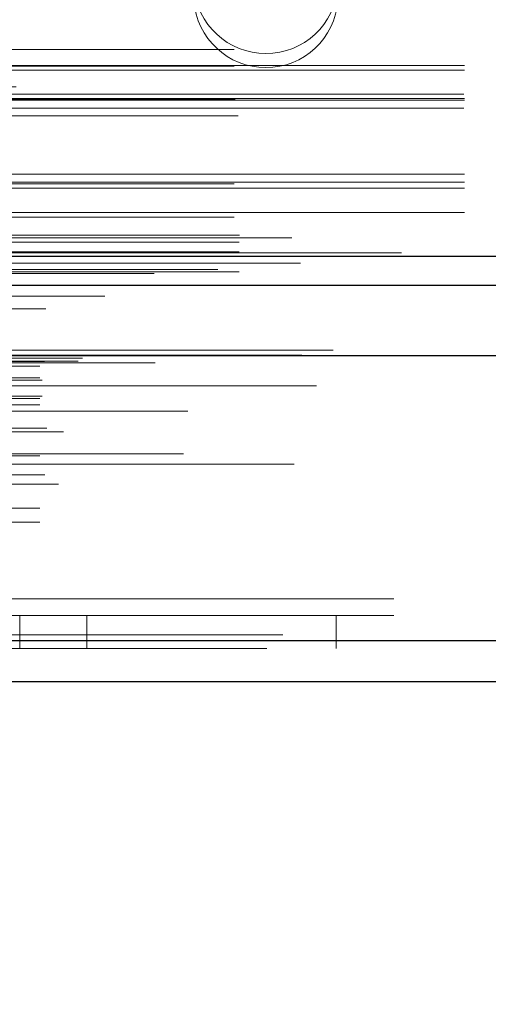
# Model space of a CAD drawing. Header units: inches. Extents: x 0.2 to 10.8, y 0.2 to 8.2.
# Tile 114 of 176: x 3.2681 to 3.319, y 6.6309 to 6.7378. Entities that reach past the tile are written whole.
import ezdxf

# ---------------------------------------------------------------- set-up
doc = ezdxf.new("R2010")
doc.units = ezdxf.units.IN
doc.header["$MEASUREMENT"] = 0
doc.linetypes.add('HIDDEN', pattern=[0.07500000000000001, 0.05, -0.025])
doc.layers.add('DIMENSIONS', color=140, linetype='Continuous')
doc.styles.add('SLDTEXTSTYLE0', font='TXT', dxfattribs={"width": 0.7})
doc.dimstyles.new('SLDDIMSTYLE1', dxfattribs={"dimtxt": 0.0849609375, "dimasz": 0.13, "dimexe": 0, "dimexo": 0.0625, "dimgap": 0.021240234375, "dimtad": 0, "dimtih": 1, "dimtoh": 1, "dimlfac": 20, "dimrnd": 1e-09, "dimzin": 12, "dimdsep": 46, "dimtxsty": 'SLDTEXTSTYLE0', "dimsah": 1, "dimcen": 0.09, "dimadec": 0, "dimazin": 3, "dimtfac": 1, "dimtmove": 0, "dimatfit": 0, "dimfxl": 0, "dimfrac": 2, "dimtolj": 1, "dimtzin": 12, "dimarcsym": 0})

# ---------------------------------------------------------------- blocks, each defined once
blk = doc.blocks.new('_D_4')
at = {"layer": 'DIMENSIONS'}
for p, q in [((3.129825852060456, 6.675818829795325), (3.129825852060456, 6.361298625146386)), ((3.210591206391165, 6.631974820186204), (3.210591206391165, 6.361298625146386)), ((3.129825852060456, 6.486298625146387), (2.879825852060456, 6.486298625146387)), ((3.210591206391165, 6.486298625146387), (3.439683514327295, 6.486298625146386)), ((3.554815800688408, 6.486298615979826), (3.526285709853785, 6.486298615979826)), ((3.526285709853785, 6.486298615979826), (3.526285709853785, 6.351267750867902)), ((3.807284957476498, 6.486298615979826), (3.83581504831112, 6.486298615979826)), ((3.83581504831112, 6.486298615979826), (3.83581504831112, 6.351267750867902)), ((3.526285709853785, 6.351267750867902), (3.554815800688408, 6.351267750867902)), ((3.83581504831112, 6.351267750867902), (3.807284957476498, 6.351267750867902))]:
    blk.add_line(p, q, dxfattribs=at)
for points in [[(3.129825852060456, 6.486298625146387), (2.999825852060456, 6.506298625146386), (2.999825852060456, 6.466298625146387)], [(3.210591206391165, 6.486298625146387), (3.340591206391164, 6.466298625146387), (3.340591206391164, 6.506298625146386)]]:
    blk.add_solid(points, dxfattribs=at)
at = {"layer": 'DIMENSIONS', "char_height": 0.08333333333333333, "attachment_point": 1, "style": 'SLDTEXTSTYLE0'}
for s, insert in [('1.62', (3.554815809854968, 6.612740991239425)), ('41.0', (3.554815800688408, 6.458690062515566))]:
    blk.add_mtext(s, dxfattribs=dict(at, insert=insert))

msp = doc.modelspace()

# ---------------------------------------------------------------- linework, layer by layer
at = {"color": 7, "linetype": 'HIDDEN', "lineweight": 18}
for p, q in [((3.191375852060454, 6.734523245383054), (3.516375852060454, 6.734523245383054)), ((3.191375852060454, 6.734523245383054), (3.516375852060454, 6.734523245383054)), ((3.516375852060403, 6.732801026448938), (3.191375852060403, 6.732801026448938)), ((3.191375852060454, 6.732723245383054), (3.516375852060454, 6.732723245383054)), ((3.516375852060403, 6.732295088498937), (3.191375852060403, 6.732295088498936)), ((4.867725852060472, 6.730473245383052), (3.191925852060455, 6.730473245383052)), ((3.516311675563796, 6.729683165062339), (3.191440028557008, 6.729683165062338)), ((3.516375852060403, 6.729201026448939), (3.191375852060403, 6.729201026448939)), ((3.516375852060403, 6.729032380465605), (3.191375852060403, 6.729032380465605)), ((3.191505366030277, 6.729123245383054), (3.516246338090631, 6.729123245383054)), ((3.516311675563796, 6.728161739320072), (3.191440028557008, 6.728161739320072)), ((3.191807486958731, 6.727323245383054), (3.515944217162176, 6.727323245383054)), ((3.191807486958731, 6.727323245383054), (3.515944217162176, 6.727323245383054)), ((3.516375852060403, 6.720994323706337), (3.191375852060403, 6.720994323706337)), ((3.516375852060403, 6.720123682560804), (3.191375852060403, 6.720123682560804)), ((3.191375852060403, 6.719955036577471), (3.516375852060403, 6.719955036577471)), ((3.516375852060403, 6.719472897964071), (3.191375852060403, 6.719472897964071)), ((3.516375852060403, 6.716860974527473), (3.191375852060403, 6.716860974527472)), ((3.191375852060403, 6.71635503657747), (3.516375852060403, 6.71635503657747)), ((3.191925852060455, 6.714373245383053), (4.867725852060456, 6.714373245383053)), ((3.191925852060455, 6.714373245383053), (4.867725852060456, 6.714373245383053)), ((3.191925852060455, 6.713612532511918), (4.867725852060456, 6.713612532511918)), ((3.191971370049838, 6.714373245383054), (4.867680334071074, 6.714373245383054)), ((3.191971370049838, 6.714373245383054), (4.867680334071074, 6.714373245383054)), ((3.191971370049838, 6.714373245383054), (4.867680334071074, 6.714373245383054)), ((3.191971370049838, 6.714373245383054), (4.867680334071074, 6.714373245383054)), ((3.497625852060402, 6.714094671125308), (3.210125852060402, 6.714094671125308)), ((3.191925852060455, 6.712573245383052), (4.867725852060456, 6.712573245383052)), ((4.889617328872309, 6.710659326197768), (3.170028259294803, 6.710659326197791)), ((4.882701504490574, 6.710225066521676), (3.176928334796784, 6.710225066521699)), ((3.191925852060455, 6.710402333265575), (4.867725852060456, 6.710402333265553)), ((3.177366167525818, 6.70774893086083), (4.88227773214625, 6.707748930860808)), ((4.902129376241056, 6.701916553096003), (3.157514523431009, 6.701916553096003)), ((3.160780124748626, 6.701336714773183), (4.898863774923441, 6.70133671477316)), ((4.898737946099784, 6.701352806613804), (3.160905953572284, 6.701352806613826)), ((3.161358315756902, 6.701065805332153), (4.898285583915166, 6.70106580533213)), ((3.161358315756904, 6.701065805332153), (4.898285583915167, 6.70106580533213)), ((3.170800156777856, 6.700663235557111), (4.888843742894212, 6.700663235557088)), ((3.170800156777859, 6.700663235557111), (4.888843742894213, 6.700663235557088)), ((3.174448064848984, 6.700705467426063), (4.885195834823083, 6.70070546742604)), ((3.174448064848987, 6.700705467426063), (4.885195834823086, 6.70070546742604)), ((3.174911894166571, 6.701033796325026), (4.884732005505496, 6.701033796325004)), ((3.174911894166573, 6.701033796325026), (4.884732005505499, 6.701033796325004)), ((3.182813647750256, 6.700516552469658), (4.876863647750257, 6.700516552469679)), ((3.170300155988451, 6.700157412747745), (4.889343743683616, 6.700157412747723)), ((3.170300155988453, 6.700157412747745), (4.889343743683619, 6.700157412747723)), ((3.155489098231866, 6.698756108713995), (4.904154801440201, 6.698756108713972)), ((3.155489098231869, 6.698756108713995), (4.904154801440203, 6.698756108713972)), ((3.157916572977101, 6.699011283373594), (4.901727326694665, 6.699011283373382)), ((3.157970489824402, 6.698705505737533), (4.901673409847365, 6.69870550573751)), ((3.170300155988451, 6.698913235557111), (4.889343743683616, 6.698913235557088)), ((3.170300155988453, 6.698913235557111), (4.889343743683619, 6.698913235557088)), ((3.170550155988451, 6.698663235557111), (4.889093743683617, 6.698663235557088)), ((3.158530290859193, 6.697473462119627), (4.901113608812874, 6.697473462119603)), ((4.900322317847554, 6.698042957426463), (3.159314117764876, 6.698042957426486)), ((3.163058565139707, 6.697454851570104), (4.89658533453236, 6.697454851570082)), ((3.170300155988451, 6.696663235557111), (4.889343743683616, 6.696663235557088)), ((3.170300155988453, 6.696663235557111), (4.889343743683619, 6.696663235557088)), ((3.170550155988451, 6.69691323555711), (4.889093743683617, 6.696913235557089)), ((3.162113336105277, 6.696033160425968), (4.897522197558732, 6.696033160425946)), ((3.170300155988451, 6.695959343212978), (4.889343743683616, 6.695959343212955)), ((4.886344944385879, 6.695290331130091), (3.173300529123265, 6.695290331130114)), ((3.171040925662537, 6.693456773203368), (4.888620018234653, 6.693456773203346)), ((3.172877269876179, 6.693051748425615), (4.886766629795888, 6.693051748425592)), ((3.172877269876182, 6.693051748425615), (4.886766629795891, 6.693051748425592)), ((3.170300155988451, 6.690456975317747), (4.889343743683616, 6.690456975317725)), ((4.88588481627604, 6.690647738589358), (3.173764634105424, 6.690647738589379)), ((4.897908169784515, 6.689543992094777), (3.16174210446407, 6.6895439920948)), ((3.164449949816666, 6.68901931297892), (4.895193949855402, 6.689019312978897)), ((3.161268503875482, 6.688668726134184), (4.898375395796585, 6.688668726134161)), ((3.1637127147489, 6.687967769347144), (4.895954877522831, 6.687967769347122)), ((3.170300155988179, 6.688389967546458), (4.889343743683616, 6.688389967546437)), ((3.170851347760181, 6.688385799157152), (4.888792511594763, 6.688385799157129)), ((3.172319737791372, 6.687354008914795), (4.887324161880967, 6.687354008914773)), ((3.170300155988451, 6.684769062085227), (4.889343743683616, 6.684769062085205)), ((3.165231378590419, 6.68300915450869), (4.894412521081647, 6.683009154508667)), ((3.165669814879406, 6.682749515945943), (4.893974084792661, 6.682749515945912)), ((3.170300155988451, 6.683249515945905), (4.889343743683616, 6.683249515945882)), ((3.170300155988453, 6.683249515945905), (4.889343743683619, 6.683249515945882)), ((3.208713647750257, 6.674916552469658), (4.850963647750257, 6.674916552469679)), ((3.208713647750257, 6.674916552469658), (4.850963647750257, 6.674916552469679)), ((4.850963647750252, 6.674916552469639), (3.208713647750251, 6.67491655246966)), ((4.850963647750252, 6.674916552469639), (3.208713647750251, 6.67491655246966)), ((3.208713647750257, 6.673116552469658), (4.850963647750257, 6.673116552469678)), ((3.268113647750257, 6.669516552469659), (3.268113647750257, 6.673116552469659)), ((3.275413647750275, 6.673116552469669), (3.275413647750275, 6.669516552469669)), ((3.302463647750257, 6.673116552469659), (3.302463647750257, 6.669516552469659)), ((4.896678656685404, 6.671003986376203), (3.16296524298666, 6.671003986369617)), ((3.16296524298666, 6.671003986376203), (4.896678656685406, 6.671003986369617)), ((3.162965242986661, 6.670378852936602), (4.896678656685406, 6.670378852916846)), ((4.894911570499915, 6.669516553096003), (3.164732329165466, 6.669516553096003))]:
    msp.add_line(p, q, dxfattribs=at)
at = {"color": 7, "linetype": 'Continuous', "lineweight": 25}
for p, q in [((3.191925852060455, 6.712091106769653), (4.867725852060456, 6.712091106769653)), ((3.191925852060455, 6.708973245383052), (4.867725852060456, 6.708973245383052)), ((4.902129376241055, 6.701291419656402), (3.157514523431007, 6.701291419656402)), ((4.896678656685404, 6.670378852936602), (3.16296524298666, 6.670378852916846)), ((4.894911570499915, 6.665916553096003), (3.164732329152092, 6.665916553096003))]:
    msp.add_line(p, q, dxfattribs=at)
at = {"color": 7, "linetype": 'HIDDEN', "lineweight": 18, "flags": 128}
for points in [[(4.909548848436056, 6.71246392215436), (4.043744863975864, 6.712464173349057), (3.150110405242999, 6.712463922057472)], [(4.898590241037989, 6.711329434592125), (4.043744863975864, 6.711329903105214), (3.161081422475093, 6.711329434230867)], [(4.882716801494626, 6.710225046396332), (4.043744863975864, 6.710224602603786), (3.176943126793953, 6.71022504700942)], [(3.158146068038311, 6.708511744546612), (3.958643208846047, 6.708513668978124), (4.901493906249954, 6.708511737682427)], [(3.158147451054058, 6.708511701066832), (4.066379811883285, 6.7085118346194), (4.901492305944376, 6.70851170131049)], [(3.165671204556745, 6.706387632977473), (4.015903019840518, 6.706387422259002), (4.893975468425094, 6.706387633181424)], [(3.170931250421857, 6.706376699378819), (4.015903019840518, 6.706376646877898), (4.88871053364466, 6.706376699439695)]]:
    msp.add_lwpolyline(points, dxfattribs=at)
at = {"color": 7, "linetype": 'HIDDEN', "lineweight": 18}
for centre, radius, start, end in [((3.294825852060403, 6.741921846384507), 0.007832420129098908, 184.0872180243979, 355.9127819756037), ((3.294825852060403, 6.740400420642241), 0.007832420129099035, 184.0872180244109, 355.9127819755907)]:
    msp.add_arc(centre, radius, start, end, dxfattribs=at)

# ---------------------------------------------------------------- dimensions: what is measured, and where the dimension line sits
at = {"layer": 'DIMENSIONS'}
dim = msp.add_linear_dim(base=(3.210591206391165, 6.486298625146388), p1=(3.129825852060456, 6.725818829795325), p2=(3.210591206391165, 6.681974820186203), dimstyle='SLDDIMSTYLE1', dxfattribs=at)
dim.commit()
dim.dimension.update_dxf_attribs({"geometry": '_D_4', "text_midpoint": (3.681050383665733, 6.486298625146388), "dimtype": 160})

doc.saveas('drawing.dxf')
